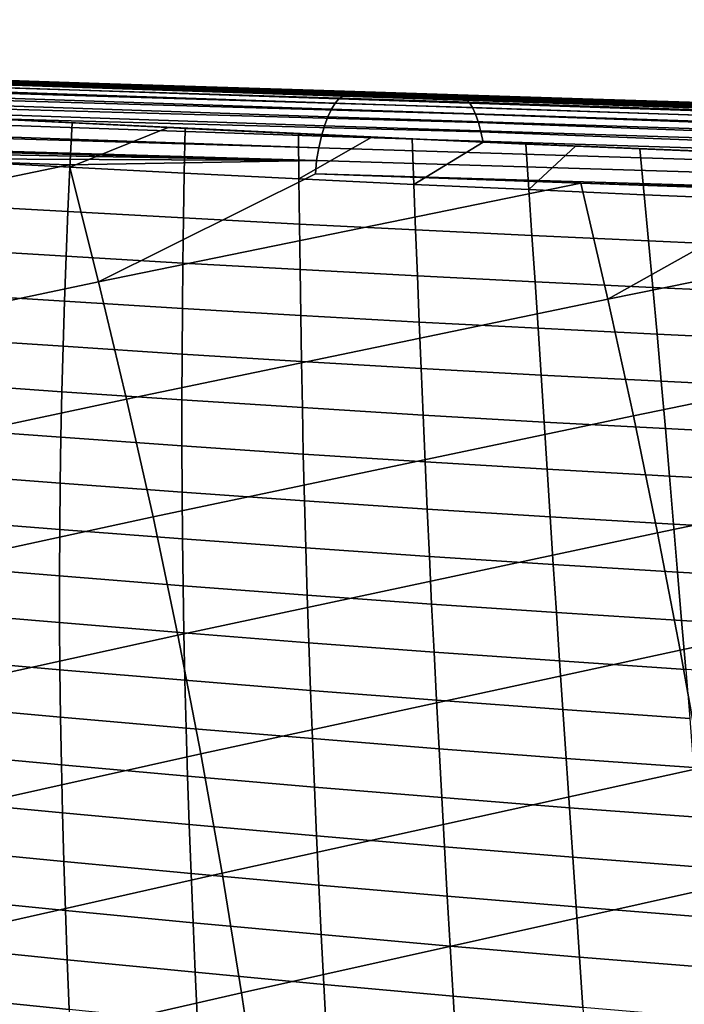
# Model space of a CAD drawing. Header units: metres. Extents: x -25 to 132, y -25 to 25.
# Tile 185 of 256: x 53.57 to 58.83, y 10.57 to 18.37. Entities that reach past the tile are written whole.
import ezdxf

# ---------------------------------------------------------------- set-up
doc = ezdxf.new("R2010")
doc.units = ezdxf.units.M
doc.layers.add('solid_12_061_071_XXX', color=7, linetype='CONTINUOUS')

msp = doc.modelspace()

# ---------------------------------------------------------------- linework, layer by layer
at = {"layer": 'solid_12_061_071_XXX'}
for points in [[(37.94788, 18.350319, 76.517715), (37.918377, 18.31826, 76.618477), (56.066525, 17.708223, 81.749741), (56.096901, 17.742672, 81.646065)], [(37.977825, 18.369362, 76.413834), (37.94788, 18.350319, 76.517715), (56.096901, 17.742672, 81.646065), (56.127792, 17.763271, 81.538933)], [(56.127792, 17.763271, 81.538933), (56.160297, 17.769642, 81.430473), (54.495789, 17.82515, 80.961006), (37.977825, 18.369362, 76.413834)], [(37.977825, 18.369362, 76.413834), (54.495789, 17.82515, 80.961006), (50.384178, 17.962271, 79.801163)], [(37.889759, 18.273666, 76.714615), (37.862453, 18.217199, 76.80471), (56.009235, 17.60018, 81.940178), (56.037148, 17.660475, 81.848297)], [(37.918377, 18.31826, 76.618477), (37.889759, 18.273666, 76.714615), (56.037148, 17.660475, 81.848297), (56.066525, 17.708223, 81.749741)], [(37.862453, 18.217199, 76.80471), (37.836864, 18.149698, 76.887413), (55.983227, 17.528297, 82.023926), (56.009235, 17.60018, 81.940178)], [(37.836864, 18.149698, 76.887413), (37.813374, 18.072168, 76.961494), (55.959541, 17.445971, 82.098213), (55.983227, 17.528297, 82.023926)], [(37.813374, 18.072168, 76.961494), (37.792332, 17.985764, 77.025856), (55.938549, 17.354502, 82.16185), (55.959541, 17.445971, 82.098213)], [(37.792332, 17.985764, 77.025856), (37.774048, 17.891768, 77.079536), (55.938549, 17.354502, 82.16185)], [(52.991001, 17.878971, 78.895363), (50.384178, 17.962271, 79.801163), (54.495789, 17.82515, 80.961006)], [(55.938549, 17.354502, 82.16185), (37.774048, 17.891768, 77.079536), (37.758797, 17.79159, 77.12175), (55.920586, 17.255348, 82.213837)], [(58.416954, 17.708632, 77.068321), (53.066029, 17.880209, 77.228485), (52.991001, 17.878971, 78.895363), (58.316463, 17.707182, 78.726776)], [(52.991001, 17.878971, 78.895363), (54.495789, 17.82515, 80.961006), (56.160297, 17.769642, 81.430473)], [(58.316463, 17.707182, 78.726776), (52.991001, 17.878971, 78.895363), (56.160297, 17.769642, 81.430473), (58.215801, 17.705734, 80.385185)], [(58.517441, 17.710075, 75.409859), (53.140938, 17.881447, 75.561577), (53.066029, 17.880209, 77.228485), (58.416954, 17.708632, 77.068321)], [(54.199574, 17.864798, 67.887962), (53.093258, 17.900078, 67.543983), (53.440807, 17.886345, 68.893951)], [(53.127865, 17.89253, 67.440231), (53.093258, 17.900078, 67.543983), (54.199574, 17.864798, 67.887962), (57.068424, 17.76738, 68.658401)], [(53.159325, 17.871813, 67.33725), (53.127865, 17.89253, 67.440231), (57.068424, 17.76738, 68.658401), (57.098068, 17.748178, 68.558823)], [(58.618156, 17.711506, 73.75145), (53.215847, 17.882679, 73.894661), (53.140938, 17.881447, 75.561577), (58.517441, 17.710075, 75.409859)], [(53.189419, 17.83816, 67.237328), (53.159325, 17.871813, 67.33725), (57.098068, 17.748178, 68.558823), (57.126499, 17.716938, 68.461975)], [(58.718712, 17.712936, 72.092995), (53.290947, 17.883902, 72.227791), (53.215847, 17.882679, 73.894661), (58.618156, 17.711506, 73.75145)], [(53.290947, 17.883902, 72.227791), (58.718712, 17.712936, 72.092995), (58.819107, 17.714365, 70.434486), (53.365932, 17.885122, 70.56089)], [(53.365932, 17.885122, 70.56089), (58.819107, 17.714365, 70.434486), (53.440807, 17.886345, 68.893951)], [(55.895699, 17.810705, 68.410713), (54.199574, 17.864798, 67.887962), (53.440807, 17.886345, 68.893951), (58.819107, 17.714365, 70.434486)], [(57.068424, 17.76738, 68.658401), (54.199574, 17.864798, 67.887962), (55.895699, 17.810705, 68.410713)], [(55.920586, 17.255348, 82.213837), (37.758797, 17.79159, 77.12175), (41.814072, 17.648485, 78.268967)], [(53.217705, 17.792074, 67.14193), (53.189419, 17.83816, 67.237328), (57.126499, 17.716938, 68.461975), (57.153324, 17.674091, 68.369186)], [(53.243755, 17.734236, 67.05249), (53.217705, 17.792074, 67.14193), (57.153324, 17.674091, 68.369186), (57.178173, 17.620224, 68.281754)], [(57.037884, 17.774281, 68.759293), (55.895699, 17.810705, 68.410713), (58.819107, 17.714365, 70.434486)], [(57.068424, 17.76738, 68.658401), (55.895699, 17.810705, 68.410713), (57.037884, 17.774281, 68.759293)], [(53.267193, 17.665506, 66.970329), (53.243755, 17.734236, 67.05249), (57.178173, 17.620224, 68.281754), (57.200703, 17.556084, 68.200867)], [(56.037148, 17.660475, 81.848297), (74.251045, 17.065113, 86.957298), (74.278854, 17.107676, 86.863586), (56.066525, 17.708223, 81.749741)], [(56.066525, 17.708223, 81.749741), (74.278854, 17.107676, 86.863586), (74.307472, 17.138384, 86.765579), (56.096901, 17.742672, 81.646065)], [(56.096901, 17.742672, 81.646065), (74.307472, 17.138384, 86.765579), (74.33651, 17.156813, 86.664665), (56.127792, 17.763271, 81.538933)], [(56.127792, 17.763271, 81.538933), (58.594337, 17.688477, 82.116905), (56.160297, 17.769642, 81.430473)], [(74.33651, 17.156813, 86.664665), (74.366661, 17.162663, 86.562561), (70.80555, 17.281363, 85.559181), (56.127792, 17.763271, 81.538933)], [(56.127792, 17.763271, 81.538933), (70.80555, 17.281363, 85.559181), (66.752029, 17.416489, 84.416794)], [(56.127792, 17.763271, 81.538933), (66.752029, 17.416489, 84.416794), (62.681755, 17.552189, 83.269402)], [(56.127792, 17.763271, 81.538933), (62.681755, 17.552189, 83.269402), (58.594337, 17.688477, 82.116905)], [(58.215801, 17.705734, 80.385185), (56.160297, 17.769642, 81.430473), (58.594337, 17.688477, 82.116905)], [(57.59721, 17.756445, 68.928917), (60.988029, 17.648342, 69.939827), (57.037884, 17.774281, 68.759293)], [(61.018997, 17.640841, 69.83342), (57.068424, 17.76738, 68.658401), (57.037884, 17.774281, 68.759293), (60.988029, 17.648342, 69.939827)], [(57.59721, 17.756445, 68.928917), (57.037884, 17.774281, 68.759293), (58.819107, 17.714365, 70.434486)], [(57.068424, 17.76738, 68.658401), (61.018997, 17.640841, 69.83342), (61.049068, 17.619749, 69.728584), (57.098068, 17.748178, 68.558823)], [(57.098068, 17.748178, 68.558823), (61.049068, 17.619749, 69.728584), (61.077785, 17.58539, 69.62693), (57.126499, 17.716938, 68.461975)], [(57.126499, 17.716938, 68.461975), (61.077785, 17.58539, 69.62693), (61.10471, 17.538284, 69.529999), (57.153324, 17.674091, 68.369186)], [(59.296799, 17.702253, 69.439499), (60.988029, 17.648342, 69.939827), (57.59721, 17.756445, 68.928917)], [(59.296799, 17.702253, 69.439499), (57.59721, 17.756445, 68.928917), (58.819107, 17.714365, 70.434486)], [(63.691574, 17.535872, 78.574677), (58.316463, 17.707182, 78.726776), (58.215801, 17.705734, 80.385185), (63.563126, 17.534288, 80.223999)], [(63.434456, 17.532705, 81.873253), (58.215801, 17.705734, 80.385185), (58.594337, 17.688477, 82.116905), (62.681755, 17.552189, 83.269402)], [(63.563126, 17.534288, 80.223999), (58.215801, 17.705734, 80.385185), (63.434456, 17.532705, 81.873253)], [(63.819992, 17.537449, 76.925339), (58.416954, 17.708632, 77.068321), (58.316463, 17.707182, 78.726776), (63.691574, 17.535872, 78.574677)], [(63.948692, 17.539011, 75.27607), (58.517441, 17.710075, 75.409859), (58.416954, 17.708632, 77.068321), (63.819992, 17.537449, 76.925339)], [(64.077171, 17.540573, 73.626732), (58.618156, 17.711506, 73.75145), (58.517441, 17.710075, 75.409859), (63.948692, 17.539011, 75.27607)], [(58.618156, 17.711506, 73.75145), (64.077171, 17.540573, 73.626732), (64.205437, 17.542133, 71.977325), (58.718712, 17.712936, 72.092995)], [(58.718712, 17.712936, 72.092995), (64.205437, 17.542133, 71.977325), (58.819107, 17.714365, 70.434486)], [(58.819107, 17.714365, 70.434486), (64.205437, 17.542133, 71.977325), (60.988029, 17.648342, 69.939827), (59.296799, 17.702253, 69.439499)], [(55.920586, 17.255348, 82.213837), (41.814072, 17.648485, 78.268967), (45.14986, 17.530666, 79.21244)], [(57.200703, 17.556084, 68.200867), (57.220604, 17.482552, 68.127647), (53.287674, 17.586708, 66.896599), (53.267193, 17.665506, 66.970329)], [(56.009235, 17.60018, 81.940178), (74.224434, 17.011299, 87.045403), (74.251045, 17.065113, 86.957298), (56.037148, 17.660475, 81.848297)], [(57.153324, 17.674091, 68.369186), (61.10471, 17.538284, 69.529999), (61.129433, 17.479155, 69.43927), (57.178173, 17.620224, 68.281754)], [(57.178173, 17.620224, 68.281754), (61.129433, 17.479155, 69.43927), (61.151577, 17.408895, 69.356125), (57.200703, 17.556084, 68.200867)], [(53.287674, 17.586708, 66.896599), (53.985512, 17.552122, 67.102837), (53.968315, 17.202291, 66.79586), (53.064846, 17.25, 66.51667)], [(53.287674, 17.586708, 66.896599), (57.237579, 17.399853, 68.062927), (53.985512, 17.552122, 67.102837)], [(57.220604, 17.482552, 68.127647), (57.237579, 17.399853, 68.062927), (53.287674, 17.586708, 66.896599)], [(53.968315, 17.202291, 66.79586), (53.985512, 17.552122, 67.102837), (54.746376, 17.515089, 67.327721)], [(53.985512, 17.552122, 67.102837), (57.237579, 17.399853, 68.062927), (54.746376, 17.515089, 67.327721)], [(55.983227, 17.528297, 82.023926), (74.199409, 16.946985, 87.126671), (74.224434, 17.011299, 87.045403), (56.009235, 17.60018, 81.940178)], [(57.200703, 17.556084, 68.200867), (61.151577, 17.408895, 69.356125), (61.170803, 17.328583, 69.28183), (57.220604, 17.482552, 68.127647)], [(55.920586, 17.255348, 82.213837), (45.14986, 17.530666, 79.21244), (45.861042, 17.505535, 79.413559)], [(55.920586, 17.255348, 82.213837), (45.861042, 17.505535, 79.413559), (49.916119, 17.36216, 80.560173)], [(54.746376, 17.515089, 67.327721), (54.880527, 17.508648, 67.367378), (54.873772, 17.155037, 67.073944), (53.968315, 17.202291, 66.79586)], [(54.746376, 17.515089, 67.327721), (57.237579, 17.399853, 68.062927), (54.880527, 17.508648, 67.367378)], [(54.880527, 17.508648, 67.367378), (55.777847, 17.466221, 67.632484), (55.78112, 17.109871, 67.351944), (54.873772, 17.155037, 67.073944)], [(54.880527, 17.508648, 67.367378), (57.237579, 17.399853, 68.062927), (55.777847, 17.466221, 67.632484)], [(55.777847, 17.466221, 67.632484), (57.237579, 17.399853, 68.062927), (56.356617, 17.439482, 67.803291)], [(55.78112, 17.109871, 67.351944), (55.777847, 17.466221, 67.632484), (56.356617, 17.439482, 67.803291)], [(55.959541, 17.445971, 82.098213), (74.176308, 16.873075, 87.199959), (74.199409, 16.946985, 87.126671), (55.983227, 17.528297, 82.023926)], [(57.220604, 17.482552, 68.127647), (61.170803, 17.328583, 69.28183), (61.186821, 17.239449, 69.217529), (57.237579, 17.399853, 68.062927)], [(56.356617, 17.439482, 67.803291), (56.676693, 17.424927, 67.897675), (56.690193, 17.065794, 67.628716), (55.78112, 17.109871, 67.351944)], [(55.938549, 17.354502, 82.16185), (74.155457, 16.790607, 87.264229), (74.176308, 16.873075, 87.199959), (55.959541, 17.445971, 82.098213)], [(56.356617, 17.439482, 67.803291), (57.237579, 17.399853, 68.062927), (56.676693, 17.424927, 67.897675)], [(56.690193, 17.065794, 67.628716), (56.676693, 17.424927, 67.897675), (57.237579, 17.399853, 68.062927)], [(57.237579, 17.399853, 68.062927), (57.57682, 17.384954, 68.162758), (57.600807, 17.023643, 67.904602), (56.690193, 17.065794, 67.628716)], [(57.237579, 17.399853, 68.062927), (61.186821, 17.239449, 69.217529), (57.57682, 17.384954, 68.162758)], [(57.57682, 17.384954, 68.162758), (61.186821, 17.239449, 69.217529), (57.968456, 17.368006, 68.277893)], [(57.600807, 17.023643, 67.904602), (57.57682, 17.384954, 68.162758), (57.968456, 17.368006, 68.277893)], [(55.920586, 17.255348, 82.213837), (49.916119, 17.36216, 80.560173), (52.477283, 17.271534, 81.284225)], [(55.920586, 17.255348, 82.213837), (74.137154, 16.700737, 87.318588), (74.155457, 16.790607, 87.264229), (55.938549, 17.354502, 82.16185)], [(57.968456, 17.368006, 68.277893), (58.478561, 17.34634, 68.427628), (58.512775, 16.983353, 68.179237), (57.600807, 17.023643, 67.904602)], [(57.968456, 17.368006, 68.277893), (61.186821, 17.239449, 69.217529), (58.478561, 17.34634, 68.427628)], [(58.478561, 17.34634, 68.427628), (61.186821, 17.239449, 69.217529), (59.380676, 17.309183, 68.691757)], [(58.478561, 17.34634, 68.427628), (59.380676, 17.309183, 68.691757), (59.425945, 16.944693, 68.452232), (58.512775, 16.983353, 68.179237)], [(50.165497, 16.430782, 80.948814), (53.961674, 17.218985, 81.703812), (52.477283, 17.271534, 81.284225)], [(55.920586, 17.255348, 82.213837), (52.477283, 17.271534, 81.284225), (53.961674, 17.218985, 81.703812)], [(53.064846, 17.25, 66.51667), (53.968315, 17.202291, 66.79586), (53.95274, 16.850273, 66.496758), (53.039822, 16.901754, 66.203339)], [(55.920586, 17.255348, 82.213837), (53.961674, 17.218985, 81.703812), (54.194988, 16.29372, 82.076126), (55.910595, 17.149963, 82.254646)], [(74.137154, 16.700737, 87.318588), (55.920586, 17.255348, 82.213837), (55.910595, 17.149963, 82.254646), (74.121651, 16.604727, 87.362274)], [(50.40731, 15.495412, 81.317078), (54.194988, 16.29372, 82.076126), (53.961674, 17.218985, 81.703812), (50.165497, 16.430782, 80.948814)], [(53.968315, 17.202291, 66.79586), (54.873772, 17.155037, 67.073944), (54.867863, 16.799555, 66.788101), (53.95274, 16.850273, 66.496758)], [(54.873772, 17.155037, 67.073944), (55.78112, 17.109871, 67.351944), (55.785065, 16.751236, 67.078346), (54.867863, 16.799555, 66.788101)], [(54.194988, 16.29372, 82.076126), (58.011925, 17.075508, 82.848473), (55.910595, 17.149963, 82.254646)], [(54.417404, 15.36475, 82.427818), (58.223846, 16.1565, 83.203018), (58.011925, 17.075508, 82.848473), (54.194988, 16.29372, 82.076126)], [(55.78112, 17.109871, 67.351944), (56.690193, 17.065794, 67.628716), (56.704155, 16.704376, 67.366425), (55.785065, 16.751236, 67.078346)], [(74.121651, 16.604727, 87.362274), (55.910595, 17.149963, 82.254646), (58.011925, 17.075508, 82.848473)], [(58.011925, 17.075508, 82.848473), (58.223846, 16.1565, 83.203018), (59.757313, 17.013638, 83.341652)], [(74.121651, 16.604727, 87.362274), (58.011925, 17.075508, 82.848473), (59.757313, 17.013638, 83.341652)], [(56.690193, 17.065794, 67.628716), (57.600807, 17.023643, 67.904602), (57.624928, 16.659832, 67.652657), (56.704155, 16.704376, 67.366425)], [(57.600807, 17.023643, 67.904602), (58.512775, 16.983353, 68.179237), (58.54718, 16.617575, 67.936737), (57.624928, 16.659832, 67.652657)], [(58.223846, 16.1565, 83.203018), (62.058098, 16.932041, 83.991676), (59.757313, 17.013638, 83.341652)], [(58.426941, 15.233944, 83.538185), (62.252041, 16.019169, 84.329445), (62.058098, 16.932041, 83.991676), (58.223846, 16.1565, 83.203018)], [(58.512775, 16.983353, 68.179237), (59.425945, 16.944693, 68.452232), (59.47073, 16.577419, 68.218277), (58.54718, 16.617575, 67.936737)], [(53.039822, 16.901754, 66.203339), (53.95274, 16.850273, 66.496758), (53.938488, 16.49651, 66.20575), (53.016502, 16.551752, 65.898552)], [(53.95274, 16.850273, 66.496758), (54.867863, 16.799555, 66.788101), (54.8629, 16.442307, 66.509903), (53.938488, 16.49651, 66.20575)], [(54.867863, 16.799555, 66.788101), (55.785065, 16.751236, 67.078346), (55.789581, 16.390779, 66.811974), (54.8629, 16.442307, 66.509903)], [(55.785065, 16.751236, 67.078346), (56.704155, 16.704376, 67.366425), (56.718327, 16.34104, 67.110931), (55.789581, 16.390779, 66.811974)], [(56.704155, 16.704376, 67.366425), (57.624928, 16.659832, 67.652657), (57.648907, 16.293961, 67.40712), (56.718327, 16.34104, 67.110931)], [(57.624928, 16.659832, 67.652657), (58.54718, 16.617575, 67.936737), (58.581093, 16.24955, 67.700233), (57.648907, 16.293961, 67.40712)], [(58.54718, 16.617575, 67.936737), (59.47073, 16.577419, 68.218277), (59.51469, 16.207661, 67.989937), (58.581093, 16.24955, 67.700233)], [(53.016502, 16.551752, 65.898552), (53.938488, 16.49651, 66.20575), (53.925682, 16.14094, 65.922714), (52.995014, 16.199913, 65.602196)], [(53.938488, 16.49651, 66.20575), (54.8629, 16.442307, 66.509903), (54.858994, 16.083244, 66.239258), (53.925682, 16.14094, 65.922714)], [(54.8629, 16.442307, 66.509903), (55.789581, 16.390779, 66.811974), (55.794777, 16.028463, 66.552727), (54.858994, 16.083244, 66.239258)], [(55.789581, 16.390779, 66.811974), (56.718327, 16.34104, 67.110931), (56.7328, 15.97576, 66.862183), (55.794777, 16.028463, 66.552727)], [(50.634464, 14.556146, 81.663002), (54.417404, 15.36475, 82.427818), (54.194988, 16.29372, 82.076126), (50.40731, 15.495412, 81.317078)], [(56.718327, 16.34104, 67.110931), (57.648907, 16.293961, 67.40712), (57.672813, 15.926022, 67.167931), (56.7328, 15.97576, 66.862183)], [(57.648907, 16.293961, 67.40712), (58.581093, 16.24955, 67.700233), (58.614571, 15.879287, 67.469711), (57.672813, 15.926022, 67.167931)], [(58.581093, 16.24955, 67.700233), (59.51469, 16.207661, 67.989937), (59.557858, 15.835446, 67.767212), (58.614571, 15.879287, 67.469711)], [(52.995014, 16.199913, 65.602196), (53.925682, 16.14094, 65.922714), (53.91444, 15.783494, 65.64756), (52.975494, 15.846164, 65.314156)], [(53.925682, 16.14094, 65.922714), (54.858994, 16.083244, 66.239258), (54.856258, 15.722313, 65.976074), (53.91444, 15.783494, 65.64756)], [(54.626339, 14.432065, 82.758186), (58.426941, 15.233944, 83.538185), (58.223846, 16.1565, 83.203018), (54.417404, 15.36475, 82.427818)], [(54.858994, 16.083244, 66.239258), (55.794777, 16.028463, 66.552727), (55.800743, 15.664249, 66.300552), (54.856258, 15.722313, 65.976074)], [(55.794777, 16.028463, 66.552727), (56.7328, 15.97576, 66.862183), (56.747654, 15.608516, 66.620102), (55.800743, 15.664249, 66.300552)], [(58.617722, 14.307853, 83.853043), (62.43589, 15.103037, 84.648148), (62.252041, 16.019169, 84.329445), (58.426941, 15.233944, 83.538185)], [(56.7328, 15.97576, 66.862183), (57.672813, 15.926022, 67.167931), (57.696716, 15.556008, 66.935051), (56.747654, 15.608516, 66.620102)], [(57.672813, 15.926022, 67.167931), (58.614571, 15.879287, 67.469711), (58.647667, 15.506799, 67.24514), (57.696716, 15.556008, 66.935051)], [(52.975494, 15.846164, 65.314156), (53.91444, 15.783494, 65.64756), (53.904888, 15.424109, 65.380188), (52.958073, 15.490425, 65.034317)], [(58.614571, 15.879287, 67.469711), (59.557858, 15.835446, 67.767212), (59.600269, 15.460808, 67.550095), (58.647667, 15.506799, 67.24514)], [(53.91444, 15.783494, 65.64756), (54.856258, 15.722313, 65.976074), (54.854801, 15.359459, 65.720268), (53.904888, 15.424109, 65.380188)], [(54.856258, 15.722313, 65.976074), (55.800743, 15.664249, 66.300552), (55.807587, 15.298098, 66.055359), (54.854801, 15.359459, 65.720268)], [(55.800743, 15.664249, 66.300552), (56.747654, 15.608516, 66.620102), (56.762974, 15.239281, 66.384651), (55.807587, 15.298098, 66.055359)], [(56.747654, 15.608516, 66.620102), (57.696716, 15.556008, 66.935051), (57.720684, 15.183914, 66.708427), (56.762974, 15.239281, 66.384651)], [(57.696716, 15.556008, 66.935051), (58.647667, 15.506799, 67.24514), (58.680428, 15.132094, 67.026489), (57.720684, 15.183914, 66.708427)], [(52.958073, 15.490425, 65.034317), (53.904888, 15.424109, 65.380188), (53.897144, 15.062717, 65.120499), (52.942879, 15.132622, 64.762573)], [(58.647667, 15.506799, 67.24514), (59.600269, 15.460808, 67.550095), (59.641953, 15.083775, 67.33857), (58.680428, 15.132094, 67.026489)], [(50.846958, 13.612986, 81.986595), (54.626339, 14.432065, 82.758186), (54.417404, 15.36475, 82.427818), (50.634464, 14.556146, 81.663002)], [(53.904888, 15.424109, 65.380188), (54.854801, 15.359459, 65.720268), (54.854736, 14.99463, 65.471741), (53.897144, 15.062717, 65.120499)], [(54.854801, 15.359459, 65.720268), (55.807587, 15.298098, 66.055359), (55.815399, 14.929968, 65.817078), (54.854736, 14.99463, 65.471741)], [(55.807587, 15.298098, 66.055359), (56.762974, 15.239281, 66.384651), (56.778851, 14.868032, 66.155746), (55.815399, 14.929968, 65.817078)], [(54.821789, 13.495671, 83.06723), (58.617722, 14.307853, 83.853043), (58.426941, 15.233944, 83.538185), (54.626339, 14.432065, 82.758186)], [(56.762974, 15.239281, 66.384651), (57.720684, 15.183914, 66.708427), (57.744789, 14.809731, 66.488037), (56.778851, 14.868032, 66.155746)], [(52.942879, 15.132622, 64.762573), (53.897144, 15.062717, 65.120499), (53.891335, 14.699255, 64.868378), (52.930046, 14.772676, 64.498802)], [(57.720684, 15.183914, 66.708427), (58.680428, 15.132094, 67.026489), (58.71291, 14.755186, 66.813744), (57.744789, 14.809731, 66.488037)], [(58.680428, 15.132094, 67.026489), (59.641953, 15.083775, 67.33857), (59.682945, 14.704377, 67.132629), (58.71291, 14.755186, 66.813744)], [(53.897144, 15.062717, 65.120499), (54.854736, 14.99463, 65.471741), (54.856174, 14.627772, 65.230408), (53.891335, 14.699255, 64.868378)], [(58.796192, 13.378237, 84.147575), (62.608589, 14.183548, 84.94754), (62.43589, 15.103037, 84.648148), (58.617722, 14.307853, 83.853043)], [(54.854736, 14.99463, 65.471741), (55.815399, 14.929968, 65.817078), (55.82428, 14.559822, 65.58564), (54.856174, 14.627772, 65.230408)], [(55.815399, 14.929968, 65.817078), (56.778851, 14.868032, 66.155746), (56.795364, 14.494744, 65.933342), (55.82428, 14.559822, 65.58564)], [(56.778851, 14.868032, 66.155746), (57.744789, 14.809731, 66.488037), (57.769096, 14.43345, 66.273811), (56.795364, 14.494744, 65.933342)], [(52.930046, 14.772676, 64.498802), (53.891335, 14.699255, 64.868378), (53.887577, 14.333656, 64.623741), (52.919704, 14.410509, 64.242905)], [(57.744789, 14.809731, 66.488037), (58.71291, 14.755186, 66.813744), (58.745167, 14.376083, 66.606857), (57.769096, 14.43345, 66.273811)], [(58.71291, 14.755186, 66.813744), (59.682945, 14.704377, 67.132629), (59.723278, 14.322646, 66.932274), (58.745167, 14.376083, 66.606857)], [(53.891335, 14.699255, 64.868378), (54.856174, 14.627772, 65.230408), (54.859222, 14.258833, 64.996185), (53.887577, 14.333656, 64.623741)], [(54.856174, 14.627772, 65.230408), (55.82428, 14.559822, 65.58564), (55.834332, 14.187621, 65.360954), (54.859222, 14.258833, 64.996185)], [(55.82428, 14.559822, 65.58564), (56.795364, 14.494744, 65.933342), (56.812599, 14.119394, 65.717377), (55.834332, 14.187621, 65.360954)], [(51.0448, 12.66593, 82.287865), (54.821789, 13.495671, 83.06723), (54.626339, 14.432065, 82.758186), (50.846958, 13.612986, 81.986595)], [(56.795364, 14.494744, 65.933342), (57.769096, 14.43345, 66.273811), (57.793678, 14.055066, 66.06572), (56.812599, 14.119394, 65.717377)], [(57.769096, 14.43345, 66.273811), (58.745167, 14.376083, 66.606857), (58.777245, 13.994798, 66.405823), (57.793678, 14.055066, 66.06572)], [(52.919704, 14.410509, 64.242905), (53.887577, 14.333656, 64.623741), (53.88599, 13.96585, 64.386475), (52.91198, 14.046043, 63.994762)], [(58.745167, 14.376083, 66.606857), (59.723278, 14.322646, 66.932274), (59.762981, 13.938612, 66.737488), (58.777245, 13.994798, 66.405823)], [(53.887577, 14.333656, 64.623741), (54.859222, 14.258833, 64.996185), (54.863991, 13.887756, 64.768982), (53.88599, 13.96585, 64.386475)], [(55.003757, 12.555573, 83.35495), (58.796192, 13.378237, 84.147575), (58.617722, 14.307853, 83.853043), (54.821789, 13.495671, 83.06723)], [(54.859222, 14.258833, 64.996185), (55.834332, 14.187621, 65.360954), (55.845642, 13.813321, 65.142967), (54.863991, 13.887756, 64.768982)], [(55.834332, 14.187621, 65.360954), (56.812599, 14.119394, 65.717377), (56.830631, 13.741955, 65.50779), (55.845642, 13.813321, 65.142967)], [(56.812599, 14.119394, 65.717377), (57.793678, 14.055066, 66.06572), (57.8186, 13.674567, 65.863716), (56.830631, 13.741955, 65.50779)], [(58.962345, 12.445108, 84.421799), (62.770142, 13.260721, 85.227615), (62.608589, 14.183548, 84.94754), (58.796192, 13.378237, 84.147575)], [(52.91198, 14.046043, 63.994762), (53.88599, 13.96585, 64.386475), (53.886585, 13.595718, 64.156525), (52.906891, 13.679145, 63.754295)], [(57.793678, 14.055066, 66.06572), (58.777245, 13.994798, 66.405823), (58.809196, 13.611335, 66.210602), (57.8186, 13.674567, 65.863716)], [(53.88599, 13.96585, 64.386475), (54.863991, 13.887756, 64.768982), (54.87048, 13.514436, 64.548744), (53.886585, 13.595718, 64.156525)], [(58.777245, 13.994798, 66.405823), (59.762981, 13.938612, 66.737488), (59.80209, 13.552302, 66.548271), (58.809196, 13.611335, 66.210602)], [(54.863991, 13.887756, 64.768982), (55.845642, 13.813321, 65.142967), (55.858219, 13.436834, 64.931618), (54.87048, 13.514436, 64.548744)], [(55.845642, 13.813321, 65.142967), (56.830631, 13.741955, 65.50779), (56.849468, 13.362357, 65.304543), (55.858219, 13.436834, 64.931618)], [(56.830631, 13.741955, 65.50779), (57.8186, 13.674567, 65.863716), (57.843853, 13.291908, 65.667778), (56.849468, 13.362357, 65.304543)], [(52.906891, 13.679145, 63.754295), (53.886585, 13.595718, 64.156525), (53.889305, 13.223104, 63.93383), (52.904373, 13.309638, 63.521458)], [(57.8186, 13.674567, 65.863716), (58.809196, 13.611335, 66.210602), (58.841011, 13.225677, 66.021194), (57.843853, 13.291908, 65.667778)], [(53.886585, 13.595718, 64.156525), (54.87048, 13.514436, 64.548744), (54.878643, 13.138736, 64.335434), (53.889305, 13.223104, 63.93383)], [(58.809196, 13.611335, 66.210602), (59.80209, 13.552302, 66.548271), (59.840595, 13.163727, 66.364624), (58.841011, 13.225677, 66.021194)], [(51.227985, 11.714981, 82.566803), (55.003757, 12.555573, 83.35495), (54.821789, 13.495671, 83.06723), (51.0448, 12.66593, 82.287865)], [(54.87048, 13.514436, 64.548744), (55.858219, 13.436834, 64.931618), (55.872013, 13.058047, 64.726883), (54.878643, 13.138736, 64.335434)], [(55.858219, 13.436834, 64.931618), (56.849468, 13.362357, 65.304543), (56.869064, 12.980513, 65.10762), (55.872013, 13.058047, 64.726883)], [(55.172245, 11.611778, 83.621361), (58.962345, 12.445108, 84.421799), (58.796192, 13.378237, 84.147575), (55.003757, 12.555573, 83.35495)], [(56.849468, 13.362357, 65.304543), (57.843853, 13.291908, 65.667778), (57.869411, 12.907028, 65.477898), (56.869064, 12.980513, 65.10762)], [(52.904373, 13.309638, 63.521458), (53.889305, 13.223104, 63.93383), (53.894089, 12.847849, 63.718357), (52.904362, 12.937347, 63.296192)], [(57.843853, 13.291908, 65.667778), (58.841011, 13.225677, 66.021194), (58.872669, 12.837794, 65.837593), (57.869411, 12.907028, 65.477898)], [(53.889305, 13.223104, 63.93383), (54.878643, 13.138736, 64.335434), (54.888428, 12.760519, 64.129013), (53.894089, 12.847849, 63.718357)], [(54.878643, 13.138736, 64.335434), (55.872013, 13.058047, 64.726883), (55.886982, 12.676847, 64.528725), (54.888428, 12.760519, 64.129013)], [(55.872013, 13.058047, 64.726883), (56.869064, 12.980513, 65.10762), (56.889389, 12.596334, 64.917), (55.886982, 12.676847, 64.528725)], [(56.869064, 12.980513, 65.10762), (57.869411, 12.907028, 65.477898), (57.895237, 12.519866, 65.29406), (56.889389, 12.596334, 64.917)], [(52.904362, 12.937347, 63.296192), (53.894089, 12.847849, 63.718357), (53.900879, 12.469794, 63.510056), (52.906784, 12.562094, 63.078453)], [(57.869411, 12.907028, 65.477898), (58.872669, 12.837794, 65.837593), (58.90414, 12.447653, 65.659798), (57.895237, 12.519866, 65.29406)], [(53.894089, 12.847849, 63.718357), (54.888428, 12.760519, 64.129013), (54.89978, 12.379649, 63.929436), (53.900879, 12.469794, 63.510056)], [(54.888428, 12.760519, 64.129013), (55.886982, 12.676847, 64.528725), (55.903076, 12.293119, 64.337128), (54.89978, 12.379649, 63.929436)], [(55.886982, 12.676847, 64.528725), (56.889389, 12.596334, 64.917), (56.910393, 12.209731, 64.732658), (55.903076, 12.293119, 64.337128)], [(51.396511, 10.760139, 82.823418), (55.172245, 11.611778, 83.621361), (55.003757, 12.555573, 83.35495), (51.227985, 11.714981, 82.566803)], [(52.906784, 12.562094, 63.078453), (53.900879, 12.469794, 63.510056), (53.909611, 12.088784, 63.308884), (52.911575, 12.183702, 62.868183)], [(56.889389, 12.596334, 64.917), (57.895237, 12.519866, 65.29406), (57.921307, 12.130361, 65.116249), (56.910393, 12.209731, 64.732658)], [(57.895237, 12.519866, 65.29406), (58.90414, 12.447653, 65.659798), (58.935402, 12.055224, 65.487816), (57.921307, 12.130361, 65.116249)], [(53.900879, 12.469794, 63.510056), (54.89978, 12.379649, 63.929436), (54.912651, 11.99599, 63.736671), (53.909611, 12.088784, 63.308884)], [(55.327248, 10.664291, 83.866447), (59.116188, 11.508478, 84.675705), (58.962345, 12.445108, 84.421799), (55.172245, 11.611778, 83.621361)], [(54.89978, 12.379649, 63.929436), (55.903076, 12.293119, 64.337128), (55.920258, 11.90675, 64.152046), (54.912651, 11.99599, 63.736671)], [(55.903076, 12.293119, 64.337128), (56.910393, 12.209731, 64.732658), (56.932049, 11.820617, 64.554573), (55.920258, 11.90675, 64.152046)], [(52.911575, 12.183702, 62.868183), (53.909611, 12.088784, 63.308884), (53.920227, 11.704653, 63.114792), (52.918671, 11.801988, 62.665329)], [(56.910393, 12.209731, 64.732658), (57.921307, 12.130361, 65.116249), (57.947578, 11.738452, 64.944466), (56.932049, 11.820617, 64.554573)], [(53.909611, 12.088784, 63.308884), (54.912651, 11.99599, 63.736671), (54.926983, 11.609398, 63.550678), (53.920227, 11.704653, 63.114792)], [(57.921307, 12.130361, 65.116249), (58.935402, 12.055224, 65.487816), (58.966431, 11.660477, 65.321625), (57.947578, 11.738452, 64.944466)], [(54.912651, 11.99599, 63.736671), (55.920258, 11.90675, 64.152046), (55.938477, 11.51762, 63.973454), (54.926983, 11.609398, 63.550678)], [(55.920258, 11.90675, 64.152046), (56.932049, 11.820617, 64.554573), (56.954311, 11.428897, 64.382721), (55.938477, 11.51762, 63.973454)], [(52.918671, 11.801988, 62.665329), (53.920227, 11.704653, 63.114792), (53.932682, 11.317221, 62.927711), (52.928013, 11.416749, 62.469818)], [(56.932049, 11.820617, 64.554573), (57.947578, 11.738452, 64.944466), (57.97403, 11.344072, 64.778679), (56.954311, 11.428897, 64.382721)], [(53.920227, 11.704653, 63.114792), (54.926983, 11.609398, 63.550678), (54.942738, 11.219714, 63.371399), (53.932682, 11.317221, 62.927711)], [(57.947578, 11.738452, 64.944466), (58.966431, 11.660477, 65.321625), (58.9972, 11.263374, 65.16124), (57.97403, 11.344072, 64.778679)], [(51.550385, 9.801402, 83.057701), (55.327248, 10.664291, 83.866447), (55.172245, 11.611778, 83.621361), (51.396511, 10.760139, 82.823418)], [(54.926983, 11.609398, 63.550678), (55.938477, 11.51762, 63.973454), (55.957695, 11.125596, 63.801304), (54.942738, 11.219714, 63.371399)], [(55.468773, 9.713119, 84.09021), (59.257721, 10.568358, 84.909302), (59.116188, 11.508478, 84.675705), (55.327248, 10.664291, 83.866447)], [(55.938477, 11.51762, 63.973454), (56.954311, 11.428897, 64.382721), (56.97715, 11.034466, 64.217072), (55.957695, 11.125596, 63.801304)], [(52.928013, 11.416749, 62.469818), (53.932682, 11.317221, 62.927711), (53.946926, 10.926304, 62.747581), (52.939545, 11.027781, 62.281574)], [(56.954311, 11.428897, 64.382721), (57.97403, 11.344072, 64.778679), (58.000629, 10.947149, 64.618874), (56.97715, 11.034466, 64.217072)], [(53.932682, 11.317221, 62.927711), (54.942738, 11.219714, 63.371399), (54.959866, 10.826782, 63.198772), (53.946926, 10.926304, 62.747581)], [(57.97403, 11.344072, 64.778679), (58.9972, 11.263374, 65.16124), (59.027679, 10.863876, 65.006645), (58.000629, 10.947149, 64.618874)], [(54.942738, 11.219714, 63.371399), (55.957695, 11.125596, 63.801304), (55.977875, 10.730547, 63.635555), (54.959866, 10.826782, 63.198772)], [(55.957695, 11.125596, 63.801304), (56.97715, 11.034466, 64.217072), (57.000526, 10.637218, 64.057587), (55.977875, 10.730547, 63.635555)], [(52.939545, 11.027781, 62.281574), (53.946926, 10.926304, 62.747581), (53.962902, 10.53172, 62.574329), (52.953217, 10.634881, 62.100517)], [(56.97715, 11.034466, 64.217072), (58.000629, 10.947149, 64.618874), (58.02734, 10.547606, 64.465034), (57.000526, 10.637218, 64.057587)], [(53.946926, 10.926304, 62.747581), (54.959866, 10.826782, 63.198772), (54.978325, 10.430441, 63.032753), (53.962902, 10.53172, 62.574329)], [(58.000629, 10.947149, 64.618874), (59.027679, 10.863876, 65.006645), (59.057846, 10.461939, 64.857834), (58.02734, 10.547606, 64.465034)], [(54.959866, 10.826782, 63.198772), (55.977875, 10.730547, 63.635555), (55.99897, 10.332337, 63.476154), (54.978325, 10.430441, 63.032753)], [(55.977875, 10.730547, 63.635555), (57.000526, 10.637218, 64.057587), (57.024406, 10.237049, 63.904228), (55.99897, 10.332337, 63.476154)], [(51.689602, 8.838774, 83.269676), (55.468773, 9.713119, 84.09021), (55.327248, 10.664291, 83.866447), (51.550385, 9.801402, 83.057701)], [(52.953217, 10.634881, 62.100517), (53.962902, 10.53172, 62.574329), (53.980572, 10.133286, 62.407894), (52.968975, 10.237843, 61.926579)], [(57.000526, 10.637218, 64.057587), (58.02734, 10.547606, 64.465034), (58.054134, 10.145368, 64.317123), (57.024406, 10.237049, 63.904228)]]:
    msp.add_3dface(points, dxfattribs=at)

doc.saveas('drawing.dxf')
